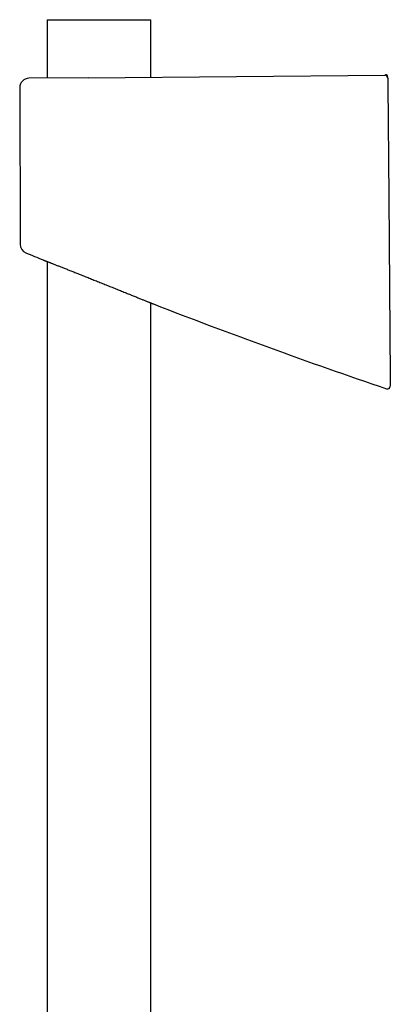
# Model space of a CAD drawing. Header units: millimetres. Extents: x 8 to 761, y 12 to 1609.
# Tile 84 of 88: x 137 to 201, y 1440 to 1609. Entities that reach past the tile are written whole.
import ezdxf

# ---------------------------------------------------------------- set-up
doc = ezdxf.new("R2010")
doc.units = ezdxf.units.MM

msp = doc.modelspace()

# ---------------------------------------------------------------- linework, layer by layer
at = {"color": 7, "linetype": 'Continuous', "lineweight": 30}
for p, q in [((141.72, 1609), (141.72, 1598.99)), ((141.72, 1609), (150.62, 1609)), ((150.62, 1609), (159.52, 1609)), ((159.52, 1599.14), (159.52, 1609)), ((148.79, 1599.05), (138.62, 1598.96)), ((148.79, 1599.05), (199.65, 1599.49)), ((200.15, 1599.18), (200.15, 1599.16)), ((137.03, 1597.35), (137.12, 1570.5)), ((141.06, 1567.81), (141.06, 1567.81)), ((141.72, 1567.55), (141.72, 1201.82)), ((159.52, 1201.96), (159.52, 1560.44)), ((159.96, 1560.26), (159.96, 1560.26))]:
    msp.add_line(p, q, dxfattribs=at)
at = {"color": 7, "linetype": 'Continuous', "lineweight": 30, "flags": 128}
msp.add_lwpolyline([(200.17, 1597.89), (200.33, 1578.56), (200.6, 1547.66)], dxfattribs=at)
at = {"color": 7, "linetype": 'Continuous', "lineweight": 30}
for centre, radius, start, end in [((138.63, 1597.36), 1.6, 90.5, 180.2002), ((199.66, 1598.99), 0.5, 3.4759, 90.5), ((138.72, 1570.51), 1.6, 180.2328, 247.5525), ((521.47, 2492.63), 1000, 247.45822, 247.64074), ((521.47, 2492.63), 1000, 248.80701, 251.24526), ((200.11, 1546.2), 0.5, 251.2165, 0.0038)]:
    msp.add_arc(centre, radius, start, end, dxfattribs=at)
for points, knots in [([(200.15, 1599.3), (200.15, 1599.33), (200.14, 1599.37), (200.11, 1599.42), (200.06, 1599.47), (200, 1599.51), (199.92, 1599.53), (199.84, 1599.53), (199.74, 1599.52), (199.68, 1599.5), (199.65, 1599.49)], [0, 0, 0, 0, 0.100835, 0.201046, 0.306047, 0.41948, 0.543749, 0.680687, 0.832081, 1, 1, 1, 1]), ([(200.15, 1599.16), (200.15, 1599.17), (200.15, 1599.21), (200.15, 1599.27), (200.15, 1599.3)], [0, 0, 0, 0, 0.28547, 1, 1, 1, 1]), ([(200.15, 1599.05), (200.15, 1599.05), (200.15, 1599.05), (200.15, 1599.05), (200.15, 1599.06), (200.15, 1599.07), (200.15, 1599.07), (200.15, 1599.08), (200.15, 1599.08), (200.15, 1599.09), (200.15, 1599.09), (200.15, 1599.1), (200.15, 1599.1), (200.15, 1599.11), (200.15, 1599.11), (200.15, 1599.12), (200.15, 1599.12), (200.15, 1599.12), (200.15, 1599.13), (200.15, 1599.13), (200.15, 1599.14), (200.15, 1599.14), (200.15, 1599.15), (200.15, 1599.15), (200.15, 1599.16), (200.15, 1599.16), (200.15, 1599.17), (200.15, 1599.17), (200.15, 1599.17)], [0, 0, 0, 0, 0.024905, 0.089817, 0.154172, 0.214863, 0.271868, 0.317151, 0.359804, 0.399828, 0.437222, 0.471987, 0.493326, 0.513537, 0.532621, 0.551915, 0.57475, 0.601283, 0.631514, 0.665443, 0.703071, 0.744397, 0.789423, 0.838147, 0.887475, 0.940094, 0.996004, 1, 1, 1, 1]), ([(200.16, 1599), (200.16, 1599), (200.16, 1599), (200.16, 1599), (200.15, 1599.01), (200.15, 1599.02), (200.15, 1599.02), (200.15, 1599.02)], [0, 0, 0, 0, 0.020701, 0.334244, 0.568439, 0.877151, 1, 1, 1, 1]), ([(200.16, 1598.99), (200.16, 1598.99), (200.16, 1598.99), (200.16, 1598.97), (200.16, 1598.94), (200.16, 1598.89), (200.16, 1598.83), (200.16, 1598.76), (200.16, 1598.67), (200.16, 1598.58), (200.16, 1598.48), (200.16, 1598.37), (200.16, 1598.26), (200.16, 1598.14), (200.16, 1598.02), (200.16, 1597.93), (200.17, 1597.89)], [0, 0, 0, 0, 0.056526, 0.129473, 0.202187, 0.274905, 0.347854, 0.420571, 0.493225, 0.56611, 0.638763, 0.71128, 0.784029, 0.856546, 0.928273, 1, 1, 1, 1]), ([(141.06, 1567.81), (141.06, 1567.81), (141.06, 1567.81), (141.07, 1567.81), (141.1, 1567.8), (141.15, 1567.78), (141.21, 1567.75), (141.28, 1567.73), (141.37, 1567.69), (141.47, 1567.65), (141.59, 1567.61), (141.72, 1567.56), (141.86, 1567.5), (142.01, 1567.44), (142.17, 1567.38), (142.33, 1567.32), (142.49, 1567.25), (142.61, 1567.2), (142.67, 1567.18)], [0, 0, 0, 0, 0.033357, 0.101653, 0.170481, 0.239309, 0.303859, 0.36841, 0.433402, 0.498394, 0.564753, 0.631113, 0.697934, 0.764756, 0.823378, 0.882076, 0.941, 1, 1, 1, 1]), ([(142.67, 1567.18), (142.75, 1567.15), (142.91, 1567.09), (143.16, 1566.99), (143.43, 1566.88), (143.7, 1566.78), (143.98, 1566.67), (144.25, 1566.56), (144.54, 1566.45), (144.84, 1566.33), (145.15, 1566.21), (145.47, 1566.08), (145.8, 1565.95), (146.14, 1565.82), (146.49, 1565.68), (146.85, 1565.53), (147.22, 1565.39), (147.59, 1565.24), (147.97, 1565.09), (148.36, 1564.93), (148.76, 1564.78), (149.16, 1564.62), (149.56, 1564.45), (149.98, 1564.29), (150.39, 1564.13), (150.81, 1563.96), (151.23, 1563.79), (151.65, 1563.62), (152.07, 1563.45), (152.49, 1563.29), (152.9, 1563.12), (153.31, 1562.96), (153.71, 1562.79), (154.11, 1562.63), (154.51, 1562.47), (154.91, 1562.31), (155.29, 1562.16), (155.66, 1562.01), (156.02, 1561.86), (156.35, 1561.73), (156.68, 1561.6), (157, 1561.47), (157.31, 1561.34), (157.61, 1561.22), (157.89, 1561.1), (158.15, 1561), (158.39, 1560.9), (158.6, 1560.81), (158.81, 1560.73), (159, 1560.65), (159.17, 1560.58), (159.33, 1560.52), (159.47, 1560.46), (159.6, 1560.41), (159.7, 1560.37), (159.78, 1560.34), (159.85, 1560.31), (159.9, 1560.29), (159.94, 1560.27), (159.96, 1560.26), (159.96, 1560.26), (159.96, 1560.26)], [0, 0, 0, 0, 0.016747, 0.033528, 0.050407, 0.06732, 0.082897, 0.098475, 0.114151, 0.129827, 0.145803, 0.161779, 0.177854, 0.193928, 0.210558, 0.227215, 0.243951, 0.260714, 0.277775, 0.294864, 0.312034, 0.329233, 0.346819, 0.364434, 0.382136, 0.399869, 0.417938, 0.436039, 0.454235, 0.472464, 0.490436, 0.50844, 0.52654, 0.544673, 0.563185, 0.581734, 0.600393, 0.61909, 0.636576, 0.654095, 0.671714, 0.689367, 0.707422, 0.725516, 0.743729, 0.761984, 0.778301, 0.794648, 0.811091, 0.827567, 0.844425, 0.86132, 0.878329, 0.895375, 0.910488, 0.925628, 0.94099, 0.956351, 0.971832, 0.987314, 1, 1, 1, 1]), ([(200.6, 1547.66), (200.6, 1547.61), (200.6, 1547.52), (200.61, 1547.39), (200.61, 1547.26), (200.61, 1547.13), (200.61, 1547.01), (200.61, 1546.91), (200.61, 1546.81), (200.61, 1546.73), (200.61, 1546.66), (200.61, 1546.6), (200.61, 1546.56), (200.61, 1546.53), (200.61, 1546.52), (200.61, 1546.52)], [0, 0, 0, 0, 0.078934, 0.158107, 0.237027, 0.316106, 0.395447, 0.474501, 0.550422, 0.626606, 0.702505, 0.774054, 0.845846, 0.917388, 1, 1, 1, 1]), ([(200.61, 1546.52), (200.61, 1546.48), (200.61, 1546.39), (200.61, 1546.3), (200.61, 1546.24), (200.61, 1546.21), (200.61, 1546.21), (200.61, 1546.2)], [0, 0, 0, 0, 0.219662, 0.439339, 0.659057, 0.87879, 1, 1, 1, 1])]:
    msp.add_open_spline(points, degree=3, knots=knots, dxfattribs=at)

doc.saveas('drawing.dxf')
